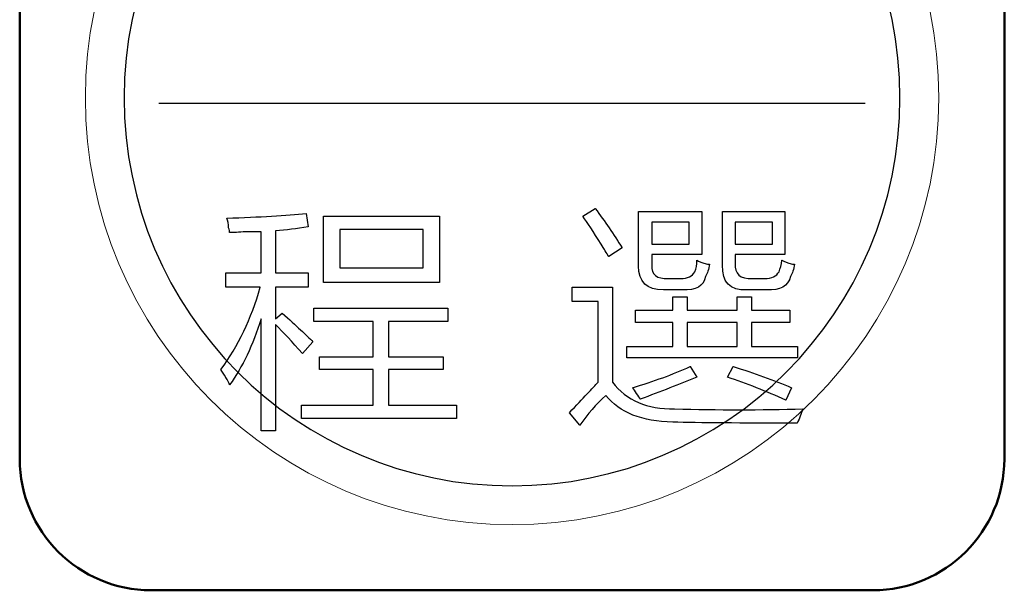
# Model space of a CAD drawing. Header units: millimetres. Extents: x 6964 to 8548, y -230 to 508.
# Tile 56 of 137: x 7294 to 7309, y 14 to 23. Entities that reach past the tile are written whole.
import ezdxf

# ---------------------------------------------------------------- set-up
doc = ezdxf.new("R2010")
doc.units = ezdxf.units.MM
doc.header["$LTSCALE"] = 3
doc.layers.add('layer 1', color=7, linetype='Continuous')

msp = doc.modelspace()

# ---------------------------------------------------------------- linework, layer by layer
at = {"layer": 'layer 1', "lineweight": 9}
msp.add_open_spline([(7307.509, 21.614), (7307.509, 25.204), (7304.598, 28.114), (7301.009, 28.114), (7301.009, 28.114), (7297.419, 28.114), (7294.509, 25.204), (7294.509, 21.614), (7294.509, 21.614), (7294.509, 18.024), (7297.419, 15.114), (7301.009, 15.114)], degree=3, knots=[0, 0, 0, 0, 0.2, 0.2, 0.2, 0.2, 0.4, 0.4, 0.4, 0.4, 0.6, 0.6, 0.6, 0.6], dxfattribs=at)
at = {"layer": 'layer 1', "lineweight": 25}
for points, knots in [([(7306.918, 21.614), (7306.918, 24.878), (7304.272, 27.523), (7301.009, 27.523), (7301.009, 27.523), (7297.745, 27.523), (7295.1, 24.878), (7295.1, 21.614)], [0, 0, 0, 0, 0.2, 0.2, 0.2, 0.2, 0.4, 0.4, 0.4, 0.4]), ([(7295.1, 21.614), (7295.099, 18.351), (7297.745, 15.705), (7301.009, 15.705), (7301.009, 15.705), (7304.272, 15.705), (7306.918, 18.351), (7306.918, 21.614)], [0.4, 0.4, 0.4, 0.4, 0.6, 0.6, 0.6, 0.6, 1, 1, 1, 1])]:
    msp.add_open_spline(points, degree=3, knots=knots, dxfattribs=at)
at = {"layer": 'layer 1', "lineweight": 50}
for points in [[(7293.509, 16.114), (7293.509, 16.114), (7293.509, 27.114), (7293.509, 27.114)], [(7308.509, 27.114), (7308.509, 27.114), (7308.509, 16.114), (7308.509, 16.114)], [(7295.509, 14.114), (7294.408, 14.114), (7293.509, 15.014), (7293.509, 16.114)], [(7308.509, 16.114), (7308.509, 15.014), (7307.609, 14.114), (7306.509, 14.114)], [(7306.509, 14.114), (7306.509, 14.114), (7295.509, 14.114), (7295.509, 14.114)]]:
    msp.add_open_spline(points, degree=3, dxfattribs=at)
at = {"layer": 'layer 1', "lineweight": 9}
for points in [[(7301.009, 15.114), (7304.598, 15.114), (7307.509, 18.024), (7307.509, 21.614)], [(7296.662, 19.78), (7297.168, 19.799), (7297.572, 19.823), (7297.874, 19.852)], [(7297.874, 19.852), (7297.874, 19.852), (7297.903, 19.648), (7297.903, 19.648)], [(7298.139, 18.803), (7298.139, 18.803), (7298.139, 19.811), (7298.139, 19.811)], [(7298.139, 19.811), (7298.139, 19.811), (7299.903, 19.811), (7299.903, 19.811)], [(7299.903, 19.811), (7299.903, 19.811), (7299.903, 18.803), (7299.903, 18.803)], [(7302.088, 19.81), (7302.088, 19.81), (7302.277, 19.927), (7302.277, 19.927)], [(7302.365, 19.387), (7302.248, 19.572), (7302.155, 19.713), (7302.088, 19.81)], [(7302.277, 19.927), (7302.423, 19.732), (7302.559, 19.533), (7302.686, 19.329)], [(7302.936, 19.052), (7302.936, 19.052), (7302.936, 19.882), (7302.936, 19.882)], [(7302.936, 19.882), (7302.936, 19.882), (7303.898, 19.882), (7303.898, 19.882)], [(7303.898, 19.882), (7303.898, 19.882), (7303.898, 19.225), (7303.898, 19.225)], [(7304.217, 19.066), (7304.217, 19.066), (7304.217, 19.882), (7304.217, 19.882)], [(7304.217, 19.882), (7304.217, 19.882), (7305.164, 19.882), (7305.164, 19.882)], [(7305.164, 19.882), (7305.164, 19.882), (7305.164, 19.225), (7305.164, 19.225)], [(7296.692, 19.633), (7296.692, 19.692), (7296.682, 19.74), (7296.662, 19.78)], [(7303.14, 19.722), (7303.14, 19.722), (7303.14, 19.385), (7303.14, 19.385)], [(7303.709, 19.722), (7303.709, 19.722), (7303.14, 19.722), (7303.14, 19.722)], [(7303.709, 19.385), (7303.709, 19.385), (7303.709, 19.722), (7303.709, 19.722)], [(7304.406, 19.722), (7304.406, 19.722), (7304.406, 19.385), (7304.406, 19.385)], [(7304.975, 19.722), (7304.975, 19.722), (7304.406, 19.722), (7304.406, 19.722)], [(7304.975, 19.385), (7304.975, 19.385), (7304.975, 19.722), (7304.975, 19.722)], [(7296.707, 19.56), (7296.707, 19.58), (7296.702, 19.604), (7296.692, 19.633)], [(7296.954, 19.575), (7296.847, 19.565), (7296.765, 19.56), (7296.707, 19.56)], [(7297.188, 19.575), (7297.139, 19.575), (7297.061, 19.575), (7296.954, 19.575)], [(7297.188, 18.948), (7297.188, 18.948), (7297.188, 19.575), (7297.188, 19.575)], [(7297.903, 19.648), (7297.728, 19.619), (7297.563, 19.6), (7297.407, 19.59)], [(7297.407, 19.59), (7297.407, 19.59), (7297.407, 18.948), (7297.407, 18.948)], [(7298.387, 19.606), (7298.387, 19.606), (7298.387, 19.023), (7298.387, 19.023)], [(7299.655, 19.606), (7299.655, 19.606), (7298.387, 19.606), (7298.387, 19.606)], [(7299.655, 19.023), (7299.655, 19.023), (7299.655, 19.606), (7299.655, 19.606)], [(7302.482, 19.197), (7302.452, 19.246), (7302.413, 19.31), (7302.365, 19.387)], [(7303.14, 19.385), (7303.14, 19.385), (7303.709, 19.385), (7303.709, 19.385)], [(7304.406, 19.385), (7304.406, 19.385), (7304.975, 19.385), (7304.975, 19.385)], [(7302.686, 19.329), (7302.686, 19.329), (7302.482, 19.197), (7302.482, 19.197)], [(7303.898, 19.225), (7303.898, 19.225), (7303.14, 19.225), (7303.14, 19.225)], [(7303.14, 19.225), (7303.14, 19.225), (7303.14, 19.065), (7303.14, 19.065)], [(7305.164, 19.225), (7305.164, 19.225), (7304.406, 19.225), (7304.406, 19.225)], [(7304.406, 19.225), (7304.406, 19.225), (7304.406, 19.094), (7304.406, 19.094)], [(7303.315, 18.687), (7303.062, 18.687), (7302.936, 18.808), (7302.936, 19.052)], [(7303.14, 19.065), (7303.13, 18.92), (7303.213, 18.853), (7303.388, 18.863)], [(7303.796, 18.965), (7303.816, 19.013), (7303.826, 19.072), (7303.826, 19.14)], [(7303.826, 19.14), (7303.855, 19.12), (7303.908, 19.1), (7303.986, 19.081)], [(7304.015, 19.081), (7304.006, 19.003), (7303.986, 18.94), (7303.957, 18.892)], [(7303.986, 19.081), (7303.996, 19.081), (7304.006, 19.081), (7304.015, 19.081)], [(7304.581, 18.687), (7304.328, 18.678), (7304.207, 18.804), (7304.217, 19.066)], [(7304.406, 19.094), (7304.397, 18.93), (7304.484, 18.853), (7304.669, 18.863)], [(7305.077, 18.965), (7305.097, 19.013), (7305.111, 19.072), (7305.121, 19.14)], [(7305.121, 19.14), (7305.15, 19.12), (7305.204, 19.1), (7305.282, 19.081)], [(7305.31, 19.081), (7305.301, 19.003), (7305.282, 18.94), (7305.253, 18.892)], [(7305.282, 19.081), (7305.291, 19.081), (7305.301, 19.081), (7305.31, 19.081)], [(7296.648, 18.729), (7296.648, 18.729), (7296.648, 18.948), (7296.648, 18.948)], [(7296.648, 18.948), (7296.648, 18.948), (7297.188, 18.948), (7297.188, 18.948)], [(7297.407, 18.948), (7297.407, 18.948), (7297.903, 18.948), (7297.903, 18.948)], [(7297.903, 18.948), (7297.903, 18.948), (7297.903, 18.729), (7297.903, 18.729)], [(7298.387, 19.023), (7298.387, 19.023), (7299.655, 19.023), (7299.655, 19.023)], [(7303.577, 18.863), (7303.684, 18.863), (7303.757, 18.896), (7303.796, 18.965)], [(7304.859, 18.863), (7304.966, 18.863), (7305.038, 18.896), (7305.077, 18.965)], [(7299.903, 18.803), (7299.903, 18.803), (7298.139, 18.803), (7298.139, 18.803)], [(7303.388, 18.863), (7303.388, 18.863), (7303.577, 18.863), (7303.577, 18.863)], [(7303.957, 18.892), (7303.928, 18.745), (7303.811, 18.678), (7303.607, 18.687)], [(7304.669, 18.863), (7304.669, 18.863), (7304.859, 18.863), (7304.859, 18.863)], [(7305.253, 18.892), (7305.213, 18.745), (7305.092, 18.678), (7304.888, 18.687)], [(7296.575, 17.474), (7296.838, 17.834), (7297.037, 18.252), (7297.173, 18.729)], [(7297.173, 18.729), (7297.173, 18.729), (7296.648, 18.729), (7296.648, 18.729)], [(7297.903, 18.729), (7297.903, 18.729), (7297.407, 18.729), (7297.407, 18.729)], [(7297.407, 18.729), (7297.407, 18.729), (7297.407, 18.247), (7297.407, 18.247)], [(7301.925, 18.512), (7301.925, 18.512), (7301.925, 18.731), (7301.925, 18.731)], [(7301.925, 18.731), (7301.925, 18.731), (7302.538, 18.731), (7302.538, 18.731)], [(7302.538, 18.731), (7302.538, 18.731), (7302.538, 17.286), (7302.538, 17.286)], [(7303.607, 18.687), (7303.607, 18.687), (7303.315, 18.687), (7303.315, 18.687)], [(7304.888, 18.687), (7304.888, 18.687), (7304.581, 18.687), (7304.581, 18.687)], [(7302.319, 18.512), (7302.319, 18.512), (7301.925, 18.512), (7301.925, 18.512)], [(7302.319, 17.286), (7302.319, 17.286), (7302.319, 18.512), (7302.319, 18.512)], [(7303.458, 18.379), (7303.458, 18.379), (7303.458, 18.583), (7303.458, 18.583)], [(7303.458, 18.583), (7303.458, 18.583), (7303.678, 18.583), (7303.678, 18.583)], [(7303.678, 18.583), (7303.678, 18.583), (7303.678, 18.379), (7303.678, 18.379)], [(7304.437, 18.379), (7304.437, 18.379), (7304.437, 18.583), (7304.437, 18.583)], [(7304.437, 18.583), (7304.437, 18.583), (7304.656, 18.583), (7304.656, 18.583)], [(7304.656, 18.583), (7304.656, 18.583), (7304.656, 18.379), (7304.656, 18.379)], [(7297.407, 18.247), (7297.407, 18.247), (7297.509, 18.335), (7297.509, 18.335)], [(7297.509, 18.335), (7297.723, 18.14), (7297.879, 17.995), (7297.976, 17.897)], [(7297.99, 18.206), (7297.99, 18.206), (7297.99, 18.41), (7297.99, 18.41)], [(7297.99, 18.41), (7297.99, 18.41), (7300.033, 18.41), (7300.033, 18.41)], [(7300.033, 18.41), (7300.033, 18.41), (7300.033, 18.206), (7300.033, 18.206)], [(7302.889, 18.19), (7302.889, 18.19), (7302.889, 18.379), (7302.889, 18.379)], [(7302.889, 18.379), (7302.889, 18.379), (7303.458, 18.379), (7303.458, 18.379)], [(7303.678, 18.379), (7303.678, 18.379), (7304.437, 18.379), (7304.437, 18.379)], [(7304.656, 18.379), (7304.656, 18.379), (7305.24, 18.379), (7305.24, 18.379)], [(7305.24, 18.379), (7305.24, 18.379), (7305.24, 18.19), (7305.24, 18.19)], [(7297.188, 18.247), (7297.061, 17.848), (7296.901, 17.513), (7296.707, 17.241)], [(7297.188, 16.54), (7297.188, 16.54), (7297.188, 18.247), (7297.188, 18.247)], [(7297.815, 17.722), (7297.66, 17.897), (7297.523, 18.043), (7297.407, 18.16)], [(7297.407, 18.16), (7297.407, 18.16), (7297.407, 16.54), (7297.407, 16.54)], [(7298.895, 18.206), (7298.895, 18.206), (7297.99, 18.206), (7297.99, 18.206)], [(7298.895, 17.667), (7298.895, 17.667), (7298.895, 18.206), (7298.895, 18.206)], [(7300.033, 18.206), (7300.033, 18.206), (7299.129, 18.206), (7299.129, 18.206)], [(7299.129, 18.206), (7299.129, 18.206), (7299.129, 17.667), (7299.129, 17.667)], [(7303.458, 18.19), (7303.458, 18.19), (7302.889, 18.19), (7302.889, 18.19)], [(7303.458, 17.828), (7303.458, 17.828), (7303.458, 18.19), (7303.458, 18.19)], [(7303.678, 18.19), (7303.678, 18.19), (7303.678, 17.828), (7303.678, 17.828)], [(7304.437, 18.19), (7304.437, 18.19), (7303.678, 18.19), (7303.678, 18.19)], [(7304.437, 17.828), (7304.437, 17.828), (7304.437, 18.19), (7304.437, 18.19)], [(7305.24, 18.19), (7305.24, 18.19), (7304.656, 18.19), (7304.656, 18.19)], [(7304.656, 18.19), (7304.656, 18.19), (7304.656, 17.828), (7304.656, 17.828)], [(7297.976, 17.897), (7297.976, 17.897), (7297.815, 17.722), (7297.815, 17.722)], [(7302.758, 17.652), (7302.758, 17.652), (7302.758, 17.828), (7302.758, 17.828)], [(7302.758, 17.828), (7302.758, 17.828), (7303.458, 17.828), (7303.458, 17.828)], [(7303.678, 17.828), (7303.678, 17.828), (7304.437, 17.828), (7304.437, 17.828)], [(7304.656, 17.828), (7304.656, 17.828), (7305.357, 17.828), (7305.357, 17.828)], [(7305.357, 17.828), (7305.357, 17.828), (7305.357, 17.652), (7305.357, 17.652)], [(7298.078, 17.477), (7298.078, 17.477), (7298.078, 17.667), (7298.078, 17.667)], [(7298.078, 17.667), (7298.078, 17.667), (7298.895, 17.667), (7298.895, 17.667)], [(7299.129, 17.667), (7299.129, 17.667), (7299.96, 17.667), (7299.96, 17.667)], [(7299.96, 17.667), (7299.96, 17.667), (7299.96, 17.477), (7299.96, 17.477)], [(7305.357, 17.652), (7305.357, 17.652), (7302.758, 17.652), (7302.758, 17.652)], [(7296.648, 17.357), (7296.619, 17.406), (7296.594, 17.445), (7296.575, 17.474)], [(7298.895, 17.477), (7298.895, 17.477), (7298.078, 17.477), (7298.078, 17.477)], [(7298.895, 16.935), (7298.895, 16.935), (7298.895, 17.477), (7298.895, 17.477)], [(7299.96, 17.477), (7299.96, 17.477), (7299.129, 17.477), (7299.129, 17.477)], [(7299.129, 17.477), (7299.129, 17.477), (7299.129, 16.935), (7299.129, 16.935)], [(7302.846, 17.199), (7303.167, 17.296), (7303.459, 17.403), (7303.722, 17.52)], [(7303.722, 17.52), (7303.722, 17.52), (7303.824, 17.359), (7303.824, 17.359)], [(7304.291, 17.359), (7304.291, 17.359), (7304.378, 17.52), (7304.378, 17.52)], [(7304.378, 17.52), (7304.699, 17.422), (7304.996, 17.316), (7305.268, 17.199)], [(7296.707, 17.241), (7296.697, 17.269), (7296.677, 17.309), (7296.648, 17.357)], [(7301.882, 16.819), (7302.096, 17.043), (7302.241, 17.199), (7302.319, 17.286)], [(7302.538, 17.286), (7302.752, 17.004), (7303.068, 16.869), (7303.486, 16.878)], [(7303.824, 17.359), (7303.561, 17.252), (7303.274, 17.14), (7302.963, 17.024)], [(7305.181, 17.009), (7304.879, 17.145), (7304.583, 17.262), (7304.291, 17.359)], [(7302.904, 17.111), (7302.885, 17.15), (7302.866, 17.179), (7302.846, 17.199)], [(7302.963, 17.024), (7302.953, 17.043), (7302.934, 17.072), (7302.904, 17.111)], [(7305.268, 17.199), (7305.268, 17.199), (7305.181, 17.009), (7305.181, 17.009)], [(7302.436, 17.082), (7302.29, 16.946), (7302.159, 16.795), (7302.042, 16.63)], [(7303.457, 16.674), (7302.99, 16.684), (7302.65, 16.819), (7302.436, 17.082)], [(7297.801, 16.73), (7297.801, 16.73), (7297.801, 16.935), (7297.801, 16.935)], [(7297.801, 16.935), (7297.801, 16.935), (7298.895, 16.935), (7298.895, 16.935)], [(7299.129, 16.935), (7299.129, 16.935), (7300.165, 16.935), (7300.165, 16.935)], [(7300.165, 16.935), (7300.165, 16.935), (7300.165, 16.73), (7300.165, 16.73)], [(7302.042, 16.63), (7302.042, 16.63), (7301.882, 16.819), (7301.882, 16.819)], [(7303.486, 16.878), (7304.148, 16.859), (7304.8, 16.859), (7305.442, 16.878)], [(7305.442, 16.878), (7305.413, 16.8), (7305.383, 16.727), (7305.354, 16.659)], [(7300.165, 16.73), (7300.165, 16.73), (7297.801, 16.73), (7297.801, 16.73)], [(7305.354, 16.659), (7304.489, 16.659), (7303.856, 16.664), (7303.457, 16.674)], [(7297.407, 16.54), (7297.407, 16.54), (7297.188, 16.54), (7297.188, 16.54)]]:
    msp.add_open_spline(points, degree=3, dxfattribs=at)
at = {"layer": 'layer 1', "lineweight": 30}
msp.add_open_spline([(7295.63, 21.534), (7295.63, 21.534), (7306.387, 21.534), (7306.387, 21.534)], degree=3, dxfattribs=at)
at = {"layer": 'layer 1'}
for points in [[(7296.662, 19.78), (7297.168, 19.799), (7297.572, 19.823), (7297.874, 19.852)], [(7297.874, 19.852), (7297.874, 19.852), (7297.903, 19.648), (7297.903, 19.648)], [(7298.139, 18.803), (7298.139, 18.803), (7298.139, 19.811), (7298.139, 19.811)], [(7298.139, 19.811), (7298.139, 19.811), (7299.903, 19.811), (7299.903, 19.811)], [(7299.903, 19.811), (7299.903, 19.811), (7299.903, 18.803), (7299.903, 18.803)], [(7302.088, 19.81), (7302.088, 19.81), (7302.277, 19.927), (7302.277, 19.927)], [(7302.365, 19.387), (7302.248, 19.572), (7302.155, 19.713), (7302.088, 19.81)], [(7302.277, 19.927), (7302.423, 19.732), (7302.559, 19.533), (7302.686, 19.329)], [(7302.936, 19.052), (7302.936, 19.052), (7302.936, 19.882), (7302.936, 19.882)], [(7302.936, 19.882), (7302.936, 19.882), (7303.898, 19.882), (7303.898, 19.882)], [(7303.898, 19.882), (7303.898, 19.882), (7303.898, 19.225), (7303.898, 19.225)], [(7304.217, 19.066), (7304.217, 19.066), (7304.217, 19.882), (7304.217, 19.882)], [(7304.217, 19.882), (7304.217, 19.882), (7305.164, 19.882), (7305.164, 19.882)], [(7305.164, 19.882), (7305.164, 19.882), (7305.164, 19.225), (7305.164, 19.225)], [(7296.692, 19.633), (7296.692, 19.692), (7296.682, 19.74), (7296.662, 19.78)], [(7303.14, 19.722), (7303.14, 19.722), (7303.14, 19.385), (7303.14, 19.385)], [(7303.709, 19.722), (7303.709, 19.722), (7303.14, 19.722), (7303.14, 19.722)], [(7303.709, 19.385), (7303.709, 19.385), (7303.709, 19.722), (7303.709, 19.722)], [(7304.406, 19.722), (7304.406, 19.722), (7304.406, 19.385), (7304.406, 19.385)], [(7304.975, 19.722), (7304.975, 19.722), (7304.406, 19.722), (7304.406, 19.722)], [(7304.975, 19.385), (7304.975, 19.385), (7304.975, 19.722), (7304.975, 19.722)], [(7296.707, 19.56), (7296.707, 19.58), (7296.702, 19.604), (7296.692, 19.633)], [(7296.954, 19.575), (7296.847, 19.565), (7296.765, 19.56), (7296.707, 19.56)], [(7297.188, 19.575), (7297.139, 19.575), (7297.061, 19.575), (7296.954, 19.575)], [(7297.188, 18.948), (7297.188, 18.948), (7297.188, 19.575), (7297.188, 19.575)], [(7297.903, 19.648), (7297.728, 19.619), (7297.563, 19.6), (7297.407, 19.59)], [(7297.407, 19.59), (7297.407, 19.59), (7297.407, 18.948), (7297.407, 18.948)], [(7298.387, 19.606), (7298.387, 19.606), (7298.387, 19.023), (7298.387, 19.023)], [(7299.655, 19.606), (7299.655, 19.606), (7298.387, 19.606), (7298.387, 19.606)], [(7299.655, 19.023), (7299.655, 19.023), (7299.655, 19.606), (7299.655, 19.606)], [(7302.482, 19.197), (7302.452, 19.246), (7302.413, 19.31), (7302.365, 19.387)], [(7303.14, 19.385), (7303.14, 19.385), (7303.709, 19.385), (7303.709, 19.385)], [(7304.406, 19.385), (7304.406, 19.385), (7304.975, 19.385), (7304.975, 19.385)], [(7302.686, 19.329), (7302.686, 19.329), (7302.482, 19.197), (7302.482, 19.197)], [(7303.898, 19.225), (7303.898, 19.225), (7303.14, 19.225), (7303.14, 19.225)], [(7303.14, 19.225), (7303.14, 19.225), (7303.14, 19.065), (7303.14, 19.065)], [(7305.164, 19.225), (7305.164, 19.225), (7304.406, 19.225), (7304.406, 19.225)], [(7304.406, 19.225), (7304.406, 19.225), (7304.406, 19.094), (7304.406, 19.094)], [(7303.315, 18.687), (7303.062, 18.687), (7302.936, 18.808), (7302.936, 19.052)], [(7303.14, 19.065), (7303.13, 18.92), (7303.213, 18.853), (7303.388, 18.863)], [(7303.796, 18.965), (7303.816, 19.013), (7303.826, 19.072), (7303.826, 19.14)], [(7303.826, 19.14), (7303.855, 19.12), (7303.908, 19.1), (7303.986, 19.081)], [(7304.015, 19.081), (7304.006, 19.003), (7303.986, 18.94), (7303.957, 18.892)], [(7303.986, 19.081), (7303.996, 19.081), (7304.006, 19.081), (7304.015, 19.081)], [(7304.581, 18.687), (7304.328, 18.678), (7304.207, 18.804), (7304.217, 19.066)], [(7304.406, 19.094), (7304.397, 18.93), (7304.484, 18.853), (7304.669, 18.863)], [(7305.077, 18.965), (7305.097, 19.013), (7305.111, 19.072), (7305.121, 19.14)], [(7305.121, 19.14), (7305.15, 19.12), (7305.204, 19.1), (7305.282, 19.081)], [(7305.31, 19.081), (7305.301, 19.003), (7305.282, 18.94), (7305.253, 18.892)], [(7305.282, 19.081), (7305.291, 19.081), (7305.301, 19.081), (7305.31, 19.081)], [(7296.648, 18.729), (7296.648, 18.729), (7296.648, 18.948), (7296.648, 18.948)], [(7296.648, 18.948), (7296.648, 18.948), (7297.188, 18.948), (7297.188, 18.948)], [(7297.407, 18.948), (7297.407, 18.948), (7297.903, 18.948), (7297.903, 18.948)], [(7297.903, 18.948), (7297.903, 18.948), (7297.903, 18.729), (7297.903, 18.729)], [(7298.387, 19.023), (7298.387, 19.023), (7299.655, 19.023), (7299.655, 19.023)], [(7303.577, 18.863), (7303.684, 18.863), (7303.757, 18.896), (7303.796, 18.965)], [(7304.859, 18.863), (7304.966, 18.863), (7305.038, 18.896), (7305.077, 18.965)], [(7299.903, 18.803), (7299.903, 18.803), (7298.139, 18.803), (7298.139, 18.803)], [(7303.388, 18.863), (7303.388, 18.863), (7303.577, 18.863), (7303.577, 18.863)], [(7303.957, 18.892), (7303.928, 18.745), (7303.811, 18.678), (7303.607, 18.687)], [(7304.669, 18.863), (7304.669, 18.863), (7304.859, 18.863), (7304.859, 18.863)], [(7305.253, 18.892), (7305.213, 18.745), (7305.092, 18.678), (7304.888, 18.687)], [(7296.575, 17.474), (7296.838, 17.834), (7297.037, 18.252), (7297.173, 18.729)], [(7297.173, 18.729), (7297.173, 18.729), (7296.648, 18.729), (7296.648, 18.729)], [(7297.903, 18.729), (7297.903, 18.729), (7297.407, 18.729), (7297.407, 18.729)], [(7297.407, 18.729), (7297.407, 18.729), (7297.407, 18.247), (7297.407, 18.247)], [(7301.925, 18.512), (7301.925, 18.512), (7301.925, 18.731), (7301.925, 18.731)], [(7301.925, 18.731), (7301.925, 18.731), (7302.538, 18.731), (7302.538, 18.731)], [(7302.538, 18.731), (7302.538, 18.731), (7302.538, 17.286), (7302.538, 17.286)], [(7303.607, 18.687), (7303.607, 18.687), (7303.315, 18.687), (7303.315, 18.687)], [(7304.888, 18.687), (7304.888, 18.687), (7304.581, 18.687), (7304.581, 18.687)], [(7302.319, 18.512), (7302.319, 18.512), (7301.925, 18.512), (7301.925, 18.512)], [(7302.319, 17.286), (7302.319, 17.286), (7302.319, 18.512), (7302.319, 18.512)], [(7303.458, 18.379), (7303.458, 18.379), (7303.458, 18.583), (7303.458, 18.583)], [(7303.458, 18.583), (7303.458, 18.583), (7303.678, 18.583), (7303.678, 18.583)], [(7303.678, 18.583), (7303.678, 18.583), (7303.678, 18.379), (7303.678, 18.379)], [(7304.437, 18.379), (7304.437, 18.379), (7304.437, 18.583), (7304.437, 18.583)], [(7304.437, 18.583), (7304.437, 18.583), (7304.656, 18.583), (7304.656, 18.583)], [(7304.656, 18.583), (7304.656, 18.583), (7304.656, 18.379), (7304.656, 18.379)], [(7297.407, 18.247), (7297.407, 18.247), (7297.509, 18.335), (7297.509, 18.335)], [(7297.509, 18.335), (7297.723, 18.14), (7297.879, 17.995), (7297.976, 17.897)], [(7297.99, 18.206), (7297.99, 18.206), (7297.99, 18.41), (7297.99, 18.41)], [(7297.99, 18.41), (7297.99, 18.41), (7300.033, 18.41), (7300.033, 18.41)], [(7300.033, 18.41), (7300.033, 18.41), (7300.033, 18.206), (7300.033, 18.206)], [(7302.889, 18.19), (7302.889, 18.19), (7302.889, 18.379), (7302.889, 18.379)], [(7302.889, 18.379), (7302.889, 18.379), (7303.458, 18.379), (7303.458, 18.379)], [(7303.678, 18.379), (7303.678, 18.379), (7304.437, 18.379), (7304.437, 18.379)], [(7304.656, 18.379), (7304.656, 18.379), (7305.24, 18.379), (7305.24, 18.379)], [(7305.24, 18.379), (7305.24, 18.379), (7305.24, 18.19), (7305.24, 18.19)], [(7297.188, 18.247), (7297.061, 17.848), (7296.901, 17.513), (7296.707, 17.241)], [(7297.188, 16.54), (7297.188, 16.54), (7297.188, 18.247), (7297.188, 18.247)], [(7297.815, 17.722), (7297.66, 17.897), (7297.523, 18.043), (7297.407, 18.16)], [(7297.407, 18.16), (7297.407, 18.16), (7297.407, 16.54), (7297.407, 16.54)], [(7298.895, 18.206), (7298.895, 18.206), (7297.99, 18.206), (7297.99, 18.206)], [(7298.895, 17.667), (7298.895, 17.667), (7298.895, 18.206), (7298.895, 18.206)], [(7300.033, 18.206), (7300.033, 18.206), (7299.129, 18.206), (7299.129, 18.206)], [(7299.129, 18.206), (7299.129, 18.206), (7299.129, 17.667), (7299.129, 17.667)], [(7303.458, 18.19), (7303.458, 18.19), (7302.889, 18.19), (7302.889, 18.19)], [(7303.458, 17.828), (7303.458, 17.828), (7303.458, 18.19), (7303.458, 18.19)], [(7303.678, 18.19), (7303.678, 18.19), (7303.678, 17.828), (7303.678, 17.828)], [(7304.437, 18.19), (7304.437, 18.19), (7303.678, 18.19), (7303.678, 18.19)], [(7304.437, 17.828), (7304.437, 17.828), (7304.437, 18.19), (7304.437, 18.19)], [(7305.24, 18.19), (7305.24, 18.19), (7304.656, 18.19), (7304.656, 18.19)], [(7304.656, 18.19), (7304.656, 18.19), (7304.656, 17.828), (7304.656, 17.828)], [(7297.976, 17.897), (7297.976, 17.897), (7297.815, 17.722), (7297.815, 17.722)], [(7302.758, 17.652), (7302.758, 17.652), (7302.758, 17.828), (7302.758, 17.828)], [(7302.758, 17.828), (7302.758, 17.828), (7303.458, 17.828), (7303.458, 17.828)], [(7303.678, 17.828), (7303.678, 17.828), (7304.437, 17.828), (7304.437, 17.828)], [(7304.656, 17.828), (7304.656, 17.828), (7305.357, 17.828), (7305.357, 17.828)], [(7305.357, 17.828), (7305.357, 17.828), (7305.357, 17.652), (7305.357, 17.652)], [(7298.078, 17.477), (7298.078, 17.477), (7298.078, 17.667), (7298.078, 17.667)], [(7298.078, 17.667), (7298.078, 17.667), (7298.895, 17.667), (7298.895, 17.667)], [(7299.129, 17.667), (7299.129, 17.667), (7299.96, 17.667), (7299.96, 17.667)], [(7299.96, 17.667), (7299.96, 17.667), (7299.96, 17.477), (7299.96, 17.477)], [(7305.357, 17.652), (7305.357, 17.652), (7302.758, 17.652), (7302.758, 17.652)], [(7296.648, 17.357), (7296.619, 17.406), (7296.594, 17.445), (7296.575, 17.474)], [(7298.895, 17.477), (7298.895, 17.477), (7298.078, 17.477), (7298.078, 17.477)], [(7298.895, 16.935), (7298.895, 16.935), (7298.895, 17.477), (7298.895, 17.477)], [(7299.96, 17.477), (7299.96, 17.477), (7299.129, 17.477), (7299.129, 17.477)], [(7299.129, 17.477), (7299.129, 17.477), (7299.129, 16.935), (7299.129, 16.935)], [(7302.846, 17.199), (7303.167, 17.296), (7303.459, 17.403), (7303.722, 17.52)], [(7303.722, 17.52), (7303.722, 17.52), (7303.824, 17.359), (7303.824, 17.359)], [(7304.291, 17.359), (7304.291, 17.359), (7304.378, 17.52), (7304.378, 17.52)], [(7304.378, 17.52), (7304.699, 17.422), (7304.996, 17.316), (7305.268, 17.199)], [(7296.707, 17.241), (7296.697, 17.269), (7296.677, 17.309), (7296.648, 17.357)], [(7301.882, 16.819), (7302.096, 17.043), (7302.241, 17.199), (7302.319, 17.286)], [(7302.538, 17.286), (7302.752, 17.004), (7303.068, 16.869), (7303.486, 16.878)], [(7303.824, 17.359), (7303.561, 17.252), (7303.274, 17.14), (7302.963, 17.024)], [(7305.181, 17.009), (7304.879, 17.145), (7304.583, 17.262), (7304.291, 17.359)], [(7302.904, 17.111), (7302.885, 17.15), (7302.866, 17.179), (7302.846, 17.199)], [(7302.963, 17.024), (7302.953, 17.043), (7302.934, 17.072), (7302.904, 17.111)], [(7305.268, 17.199), (7305.268, 17.199), (7305.181, 17.009), (7305.181, 17.009)], [(7302.436, 17.082), (7302.29, 16.946), (7302.159, 16.795), (7302.042, 16.63)], [(7303.457, 16.674), (7302.99, 16.684), (7302.65, 16.819), (7302.436, 17.082)], [(7297.801, 16.73), (7297.801, 16.73), (7297.801, 16.935), (7297.801, 16.935)], [(7297.801, 16.935), (7297.801, 16.935), (7298.895, 16.935), (7298.895, 16.935)], [(7299.129, 16.935), (7299.129, 16.935), (7300.165, 16.935), (7300.165, 16.935)], [(7300.165, 16.935), (7300.165, 16.935), (7300.165, 16.73), (7300.165, 16.73)], [(7302.042, 16.63), (7302.042, 16.63), (7301.882, 16.819), (7301.882, 16.819)], [(7303.486, 16.878), (7304.148, 16.859), (7304.8, 16.859), (7305.442, 16.878)], [(7305.442, 16.878), (7305.413, 16.8), (7305.383, 16.727), (7305.354, 16.659)], [(7300.165, 16.73), (7300.165, 16.73), (7297.801, 16.73), (7297.801, 16.73)], [(7305.354, 16.659), (7304.489, 16.659), (7303.856, 16.664), (7303.457, 16.674)], [(7297.407, 16.54), (7297.407, 16.54), (7297.188, 16.54), (7297.188, 16.54)]]:
    msp.add_open_spline(points, degree=3, dxfattribs=at)

doc.saveas('drawing.dxf')
